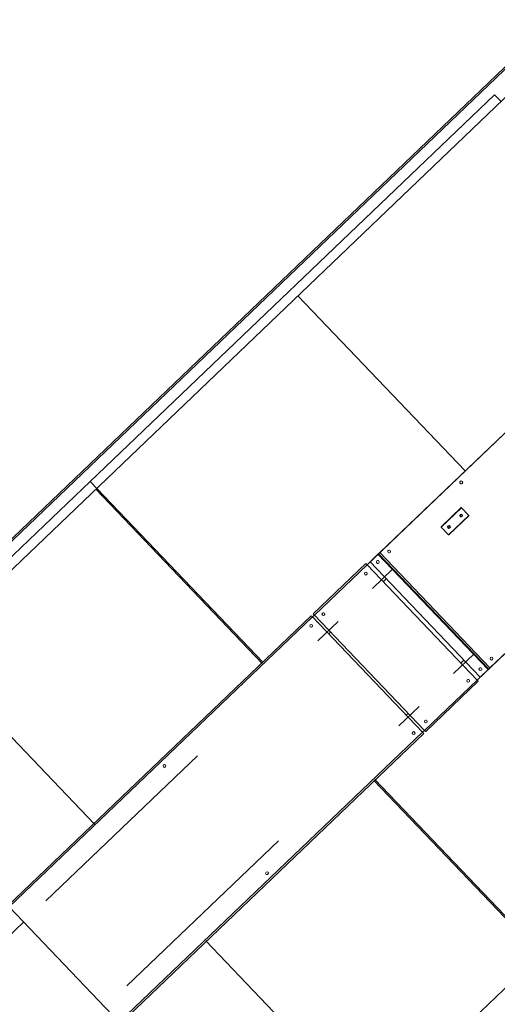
# Model space of a CAD drawing. Header units: metres. Extents: x 135583 to 135939, y 457896 to 458258.
# Tile 249 of 256: x 135772.64 to 135774.35, y 457946.32 to 457949.84. Entities that reach past the tile are written whole.
import ezdxf

# ---------------------------------------------------------------- set-up
doc = ezdxf.new("R2010")
doc.units = ezdxf.units.M
doc.layers.add('NIEUWE INSTALLATIE', color=250, linetype='Continuous', lineweight=0)

msp = doc.modelspace()

# ---------------------------------------------------------------- linework, layer by layer
at = {"layer": 'NIEUWE INSTALLATIE'}
for p, q in [((135774.5515, 457949.8358), (135770.2134, 457945.6908)), ((135774.5556, 457949.8315), (135770.2175, 457945.6865)), ((135770.2687, 457945.633), (135774.6068, 457949.778)), ((135772.8912, 457948.1862), (135774.3373, 457949.5679)), ((135774.3373, 457949.5679), (135774.3616, 457949.5424)), ((135774.9585, 457948.9178), (135773.8812, 457947.8884)), ((135773.6343, 457948.8488), (135774.2319, 457948.2234)), ((135773.9268, 457947.9319), (135774.482, 457948.4624)), ((135774.275, 457947.4762), (135775.0675, 457948.2334)), ((135771.691, 457947.0394), (135772.8912, 457948.1862)), ((135773.5095, 457947.5391), (135772.8912, 457948.1862)), ((135772.8912, 457948.1862), (135773.5095, 457947.5391)), ((135772.9113, 457948.158), (135773.5059, 457947.5357)), ((135776.1957, 457948.1151), (135771.8576, 457943.9701)), ((135774.2183, 457948.0929), (135774.146, 457948.0238)), ((135774.1467, 457948.0231), (135774.219, 457948.0922)), ((135774.2452, 457948.0647), (135774.219, 457948.0922)), ((135774.1729, 457947.9956), (135774.2452, 457948.0647)), ((135774.1736, 457947.9949), (135774.2459, 457948.064)), ((135774.8758, 457948.0503), (135774.3205, 457947.5198)), ((135774.1467, 457948.0231), (135774.1729, 457947.9956)), ((135773.9224, 457947.9277), (135773.9268, 457947.9319)), ((135774.3205, 457947.5198), (135773.9268, 457947.9319)), ((135773.892, 457947.8987), (135773.8812, 457947.8884)), ((135773.892, 457947.8987), (135773.9202, 457947.9257)), ((135774.2858, 457947.4866), (135773.892, 457947.8987)), ((135774.314, 457947.5135), (135773.9202, 457947.9257)), ((135773.9224, 457947.9277), (135774.3162, 457947.5156)), ((135773.8771, 457947.8927), (135773.6891, 457947.7131)), ((135773.8812, 457947.8884), (135773.6932, 457947.7087)), ((135773.8812, 457947.8884), (135774.275, 457947.4762)), ((135773.9728, 457947.8721), (135773.9005, 457947.8031)), ((135773.9501, 457947.838), (135773.9392, 457947.8276)), ((135773.6818, 457947.7062), (135772.5973, 457946.6699)), ((135773.686, 457947.7018), (135772.6015, 457946.6656)), ((135773.6932, 457947.7088), (135773.6859, 457947.7019)), ((135773.6932, 457947.7087), (135773.686, 457947.7018)), ((135773.686, 457947.7018), (135774.0798, 457947.2897)), ((135774.087, 457947.2966), (135773.6932, 457947.7087)), ((135773.7776, 457947.6856), (135773.7053, 457947.6165)), ((135773.7513, 457947.648), (135773.744, 457947.6411)), ((135772.3112, 457947.5846), (135772.9066, 457946.9614)), ((135774.1906, 457947.4994), (135774.2629, 457947.5685)), ((135774.2278, 457947.5473), (135774.2169, 457947.537)), ((135774.2858, 457947.4866), (135774.314, 457947.5135)), ((135774.3162, 457947.5156), (135774.314, 457947.5135)), ((135774.275, 457947.4762), (135774.087, 457947.2966)), ((135774.0911, 457947.2923), (135774.2791, 457947.4719)), ((135774.275, 457947.4762), (135774.2858, 457947.4866)), ((135773.9954, 457947.3129), (135774.0677, 457947.3819)), ((135774.029, 457947.3574), (135774.0217, 457947.3505)), ((135774.0798, 457947.2897), (135774.087, 457947.2966)), ((135774.0798, 457947.2897), (135774.087, 457947.2966)), ((135774.0798, 457947.2897), (135772.9952, 457946.2535)), ((135772.9994, 457946.2491), (135774.0839, 457947.2854)), ((135773.2751, 457947.2055), (135772.7328, 457946.6874)), ((135774.5275, 457946.4737), (135773.9087, 457947.1213)), ((135773.9087, 457947.1213), (135774.5275, 457946.4737)), ((135773.9051, 457947.1179), (135774.5002, 457946.495)), ((135773.023, 457946.3837), (135773.5652, 457946.9018)), ((135772.9952, 457946.2535), (135772.6015, 457946.6656)), ((135772.6533, 457946.6114), (135771.2918, 457945.3105)), ((135771.2918, 457945.3105), (135772.6533, 457946.6114)), ((135773.3055, 457946.544), (135773.9001, 457945.9216))]:
    msp.add_line(p, q, dxfattribs=at)
msp.add_arc((135773.5237, 457946.7861), 0.005, 313.696, 133.696, dxfattribs=at)
for centre, major_axis, ratio, start_param, end_param in [((135774.2182, 457948.1827), (-0.0029, 0.00407), 1, 0.144557, 3.28615), ((135774.2182, 457948.1827), (-0.00487, -0.00112), 1, 2.108048, 5.24964), ((135774.2176, 457948.0646), (-0.00449, -0.00221), 1, 3.447, 5.017796), ((135774.219, 457948.0922), (-0.000691, 0.000723), 0.000001, 4.712389, 6.283185), ((135774.219, 457948.0922), (-0.000691, 0.000723), 0.000001, 0, 1.570796), ((135774.2176, 457948.0646), (0.00083, 0.00493), 1, 0.929956, 2.500752), ((135774.2176, 457948.0646), (0.00083, 0.00493), 1, 2.500731, 4.071528), ((135774.2176, 457948.0646), (-0.00255, 0.00224), 1, 6.195919, 9.337512), ((135774.2176, 457948.0646), (-0.00255, 0.00224), 1, 3.054352, 6.195944), ((135774.2176, 457948.0646), (-0.00493, 0.00083), 1, 2.500762, 4.071558), ((135774.2452, 457948.0647), (-0.000691, 0.000723), 0.000001, 3.141593, 4.712389), ((135774.2452, 457948.0647), (-0.000691, 0.000723), 0.000001, 1.570796, 3.141593), ((135774.1467, 457948.0231), (-0.000691, 0.000723), 0.000001, 4.712389, 6.283185), ((135774.1467, 457948.0231), (-0.000691, 0.000723), 0.000001, 0, 1.570796), ((135774.1743, 457948.0232), (-0.00473, 0.00161), 1, 5.80322, 7.374016), ((135774.1743, 457948.0232), (-0.00493, 0.00083), 1, 0.929966, 2.500762), ((135774.1743, 457948.0232), (-0.00022, 0.00339), 1, 0.698131, 3.839724), ((135774.1743, 457948.0232), (-0.00112, 0.00487), 1, 5.249651, 6.820447), ((135774.1743, 457948.0232), (-0.00224, -0.00255), 1, 1.48353, 4.625122), ((135774.1743, 457948.0232), (-0.00146, 0.00478), 1, 3.60789, 5.178687), ((135774.1729, 457947.9956), (-0.000691, 0.000723), 0.000001, 3.141593, 4.712389), ((135774.1729, 457947.9956), (-0.000691, 0.000723), 0.000001, 1.570796, 3.141593), ((135773.9601, 457947.9361), (0.00266, 0.00424), 1, 1.322649, 4.464242), ((135773.9601, 457947.9361), (-0.00449, -0.00221), 1, 1.876229, 5.017822), ((135773.9203, 457947.8981), (-0.00146, 0.00478), 1, 0.466313, 3.607906), ((135773.9203, 457947.8981), (-0.00376, 0.0033), 1, 3.054326, 6.195919), ((135773.9202, 457947.9257), (-0.00217, -0.00207), 0.000001, 1.570797, 3.141593), ((135773.8769, 457947.8566), (0.00083, 0.00493), 1, 0.929966, 4.071558), ((135773.8769, 457947.8566), (-0.00432, -0.00252), 1, 1.805285, 4.946877), ((135773.8812, 457947.8884), (-0.00414, 0.00434), 0.000001, 0, 1.570796), ((135773.686, 457947.7018), (-0.00414, 0.00434), 0.000001, 0, 1.570796), ((135773.6932, 457947.7087), (-0.00414, 0.00434), 0.000001, 0, 1.570796), ((135773.7251, 457947.7116), (-0.00413, 0.00282), 1, 6.073439, 9.215031), ((135773.7251, 457947.7116), (-0.0029, 0.00407), 1, 3.28616, 6.427753), ((135773.6817, 457947.6701), (0.00207, 0.00455), 1, 1.18954, 4.331133), ((135773.6817, 457947.6701), (-0.00478, -0.00146), 1, 2.037115, 5.178707), ((135774.3262, 457947.5529), (0.00161, 0.00473), 1, 1.090844, 4.232436), ((135774.3262, 457947.5529), (-0.00468, -0.00175), 1, 1.974919, 5.116511), ((135774.2865, 457947.5149), (-0.00376, 0.0033), 1, 6.195919, 9.337511), ((135774.2865, 457947.5149), (-0.00376, 0.0033), 1, 3.054326, 6.195919), ((135774.3205, 457947.5198), (-0.00434, -0.00414), 0.000001, 4.712389, 6.283186), ((135774.2431, 457947.4734), (-0.00493, 0.00083), 1, 5.642355, 8.783947), ((135774.2431, 457947.4734), (-0.00093, 0.00491), 1, 3.717241, 6.858834), ((135774.275, 457947.4762), (-0.00414, 0.00434), 0.000001, 1.570796, 3.141593), ((135774.0913, 457947.3284), (-0.0033, -0.00376), 1, 4.625123, 7.766715), ((135774.0913, 457947.3284), (-0.00449, -0.00221), 1, 1.876229, 5.017822), ((135774.087, 457947.2966), (-0.00414, 0.00434), 0.000001, 1.570796, 3.141593), ((135774.0479, 457947.2869), (0.00161, 0.00473), 1, 1.090831, 4.232423), ((135774.0479, 457947.2869), (-0.0033, -0.00376), 1, 1.48353, 4.625122), ((135774.0798, 457947.2897), (-0.00414, 0.00434), 0.000001, 1.570796, 3.141593), ((135773.1575, 457947.1693), (-0.00221, 0.00449), 1, 0.305433, 3.447025), ((135773.1575, 457947.1693), (-0.00473, 0.00161), 1, 2.661653, 5.803245), ((135773.5237, 457946.7861), (-0.00376, 0.0033), 1, 6.195919, 9.337512)]:
    msp.add_ellipse(centre, major_axis=major_axis, ratio=ratio, start_param=start_param, end_param=end_param, dxfattribs=at)

doc.saveas('drawing.dxf')
